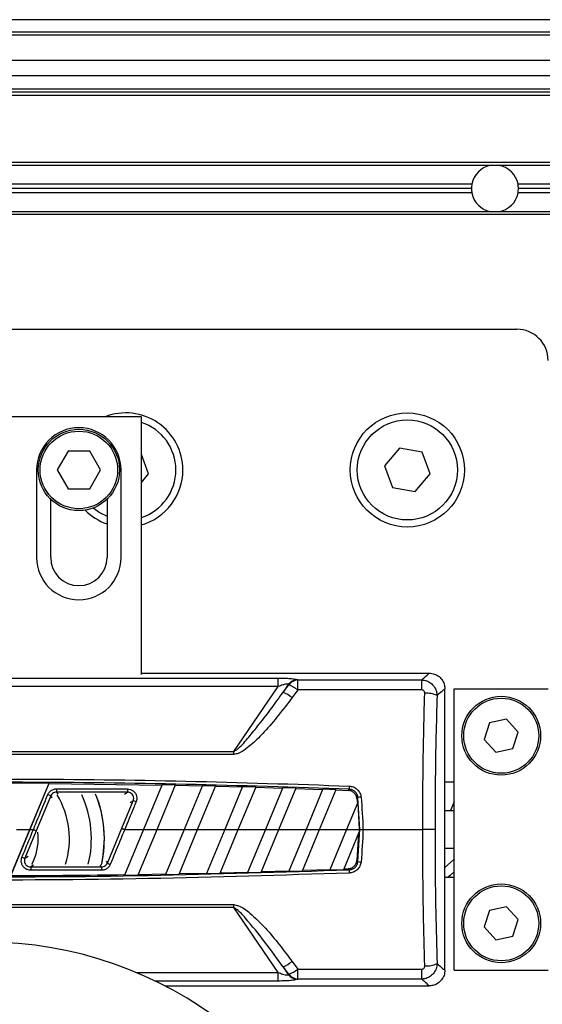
# Model space of a CAD drawing. Header units: millimetres. Extents: x 0 to 420, y 0 to 297.
# Tile 40 of 70: x 151.08 to 155.57, y 223.89 to 232.36. Entities that reach past the tile are written whole.
import ezdxf

# ---------------------------------------------------------------- set-up
doc = ezdxf.new("R2010")
doc.units = ezdxf.units.MM

msp = doc.modelspace()

# ---------------------------------------------------------------- linework, layer by layer
at = {"color": 7, "linetype": 'Continuous', "lineweight": 25}
for p, q in [((220.72025, 232.35838), (59.31867, 232.35838)), ((220.34848, 232.25078), (59.69044, 232.25078)), ((216.95421, 232.22388), (63.08471, 232.22388)), ((207.00112, 232.00868), (73.0378, 232.00868)), ((207.00112, 231.87418), (73.0378, 231.87418)), ((207.00112, 231.7612), (73.0378, 231.7612)), ((207.00112, 231.7343), (73.0378, 231.7343)), ((207.00112, 231.7074), (73.0378, 231.7074)), ((199.32422, 231.12904), (142.5853, 231.12904)), ((155.13147, 231.10483), (142.59223, 231.10483)), ((155.19714, 231.10483), (155.13147, 231.10483)), ((185.42117, 231.10483), (155.19714, 231.10483)), ((154.9661, 230.94343), (142.6384, 230.94343)), ((185.2558, 230.94343), (155.36251, 230.94343)), ((154.96256, 230.90577), (142.64918, 230.90577)), ((154.9661, 230.86811), (142.65995, 230.86811)), ((185.2558, 230.86811), (155.36251, 230.86811)), ((185.25225, 230.90577), (155.36606, 230.90577)), ((155.13147, 230.70671), (142.70612, 230.70671)), ((199.1965, 230.6825), (142.71302, 230.6825)), ((155.19714, 230.70671), (155.13147, 230.70671)), ((185.42117, 230.70671), (155.19714, 230.70671)), ((146.20652, 229.69526), (155.35261, 229.69526)), ((152.12458, 228.94205), (149.43455, 228.94205)), ((152.12458, 226.72482), (152.12458, 228.94205)), ((151.49339, 228.64615), (151.4002, 228.48475)), ((151.67976, 228.64615), (151.49339, 228.64615)), ((151.77294, 228.48475), (151.67976, 228.64615)), ((154.34312, 228.67155), (154.21533, 228.51927)), ((154.53889, 228.63702), (154.34312, 228.67155)), ((154.60687, 228.45022), (154.53889, 228.63702)), ((152.18585, 228.45022), (152.12458, 228.61858)), ((151.22342, 228.48475), (151.22342, 227.73154)), ((151.4002, 228.48475), (151.49339, 228.32334)), ((151.67976, 228.32334), (151.77294, 228.48475)), ((151.94973, 227.73154), (151.94973, 228.48475)), ((154.21533, 228.51927), (154.28331, 228.33247)), ((152.12458, 228.3772), (152.18585, 228.45022)), ((154.47908, 228.29794), (154.60687, 228.45022)), ((151.49339, 228.32334), (151.67976, 228.32334)), ((154.28331, 228.33247), (154.47908, 228.29794)), ((151.34447, 227.73154), (151.34447, 228.2324)), ((151.82868, 228.2324), (151.82868, 227.73154)), ((148.25751, 226.69463), (153.30162, 226.69463)), ((152.12458, 226.73623), (154.59935, 226.73623)), ((153.30162, 226.62126), (153.30162, 226.69463)), ((153.30162, 226.62126), (148.25751, 226.62126)), ((152.91875, 226.06209), (153.30162, 226.62126)), ((153.3875, 226.63803), (153.34235, 226.57209)), ((153.34235, 226.57209), (153.39069, 226.63653)), ((153.46815, 226.59236), (153.46815, 226.67776)), ((153.46815, 226.67776), (154.5351, 226.67776)), ((154.5351, 226.59236), (154.5351, 226.67776)), ((154.73385, 225.60876), (154.73385, 226.60173)), ((154.8146, 224.1807), (154.8146, 226.60173)), ((154.8146, 226.60173), (155.62161, 226.60173)), ((153.46815, 226.59236), (153.4198, 226.52586)), ((154.5351, 226.59236), (153.46815, 226.59236)), ((155.11792, 226.30864), (155.07239, 226.16666)), ((155.26364, 226.3402), (155.11792, 226.30864)), ((155.36383, 226.22978), (155.26364, 226.3402)), ((155.3183, 226.08781), (155.36383, 226.22978)), ((155.07239, 226.16666), (155.17258, 226.05625)), ((155.17258, 226.05625), (155.3183, 226.08781)), ((148.64038, 226.06209), (152.91875, 226.06209)), ((152.91875, 226.03742), (148.64038, 226.03742)), ((152.91875, 226.03742), (152.91875, 226.06209)), ((150.56007, 225.79251), (151.33085, 225.79094)), ((151.1651, 225.39122), (151.33085, 225.79094)), ((151.32941, 225.78624), (151.16561, 225.39122)), ((151.32941, 225.78624), (151.33085, 225.79094)), ((151.32941, 225.78624), (152.30062, 225.77387)), ((152.30256, 225.77854), (152.14212, 225.39122)), ((152.25859, 225.39122), (152.4181, 225.7763)), ((152.30256, 225.77854), (152.4181, 225.7763)), ((152.41616, 225.77163), (152.64703, 225.76665)), ((152.64896, 225.77132), (152.49152, 225.39122)), ((152.60799, 225.39122), (152.7643, 225.76858)), ((152.64896, 225.77132), (152.7643, 225.76858)), ((152.76237, 225.76392), (152.99283, 225.75796)), ((152.99476, 225.76263), (152.84092, 225.39122)), ((152.95739, 225.39122), (153.1099, 225.7594)), ((152.99476, 225.76263), (153.1099, 225.7594)), ((153.10797, 225.75475), (153.33803, 225.74783)), ((153.33996, 225.75248), (153.19032, 225.39122)), ((153.30679, 225.39122), (153.45489, 225.74877)), ((153.33996, 225.75248), (153.45489, 225.74877)), ((154.8146, 225.8001), (154.73385, 225.8001)), ((151.34475, 225.67996), (151.22069, 225.38093)), ((151.35595, 225.6632), (151.34475, 225.67996)), ((151.39447, 225.74108), (152.00398, 225.74108)), ((151.39447, 225.74108), (151.39447, 225.71309)), ((152.00398, 225.71309), (151.39447, 225.71309)), ((151.39447, 225.71309), (151.40625, 225.69546)), ((151.97899, 225.6964), (152.00398, 225.71309)), ((152.00398, 225.74108), (152.00398, 225.71309)), ((153.45297, 225.74412), (153.68263, 225.73624)), ((153.68456, 225.74088), (153.53972, 225.39122)), ((153.65619, 225.39122), (153.79929, 225.7367)), ((153.68456, 225.74088), (153.79929, 225.7367)), ((153.79737, 225.73205), (153.90089, 225.72814)), ((154.00171, 225.39121), (153.98654, 225.6673)), ((151.95565, 225.4015), (152.05385, 225.63888)), ((152.05385, 225.63888), (152.02867, 225.62205)), ((153.98539, 225.62363), (153.88912, 225.39122)), ((153.97729, 225.65713), (153.98149, 225.6142)), ((153.98539, 225.62363), (153.99614, 225.39122)), ((154.73106, 225.60642), (154.73106, 225.17601)), ((154.8146, 225.55262), (154.73106, 225.55262)), ((150.99906, 224.98992), (151.1651, 225.39121)), ((151.16561, 225.39121), (151.00152, 224.99463)), ((151.05078, 225.39122), (151.1651, 225.39122)), ((151.22069, 225.38093), (151.12248, 225.14355)), ((151.16561, 225.39122), (151.19585, 225.39122)), ((151.83159, 225.10246), (151.95565, 225.4015)), ((152.14212, 225.39121), (151.97944, 224.99847)), ((151.98049, 225.39122), (152.14212, 225.39122)), ((152.09666, 225.00029), (152.25859, 225.39121)), ((152.14212, 225.39122), (152.25859, 225.39122)), ((152.25859, 225.39122), (152.49152, 225.39122)), ((152.49152, 225.39121), (152.33131, 225.00443)), ((152.44874, 225.00676), (152.60799, 225.39121)), ((152.49152, 225.39122), (152.60799, 225.39122)), ((152.60799, 225.39122), (152.84092, 225.39122)), ((152.84092, 225.39121), (152.68381, 225.01192)), ((152.80146, 225.01476), (152.95739, 225.39121)), ((152.84092, 225.39122), (152.95739, 225.39122)), ((152.95739, 225.39122), (153.19032, 225.39122)), ((153.19032, 225.39121), (153.03696, 225.02097)), ((153.15482, 225.02433), (153.30679, 225.39121)), ((153.19032, 225.39122), (153.30679, 225.39122)), ((153.30679, 225.39122), (153.53972, 225.39122)), ((153.53972, 225.39121), (153.39075, 225.03157)), ((153.50882, 225.03545), (153.65619, 225.39121)), ((153.53972, 225.39122), (153.65619, 225.39122)), ((153.65619, 225.39122), (153.88912, 225.39122)), ((153.88912, 225.39121), (153.74519, 225.04374)), ((153.86348, 225.04815), (153.99604, 225.36816)), ((153.88912, 225.39122), (153.99614, 225.39122)), ((153.99116, 225.35638), (153.97729, 225.1253)), ((153.98654, 225.11513), (154.00171, 225.39121)), ((153.99614, 225.39121), (153.99604, 225.36816)), ((154.0282, 225.39121), (154.54362, 225.39121)), ((151.12248, 225.14355), (151.15026, 225.16211)), ((154.73106, 225.22981), (154.8146, 225.22981)), ((154.73385, 224.1807), (154.73385, 225.17366)), ((151.19734, 225.08603), (151.17236, 225.06934)), ((151.19643, 225.12251), (151.17965, 225.08902)), ((151.78187, 225.06934), (151.77072, 225.08603)), ((151.82039, 225.11923), (151.83159, 225.10246)), ((151.17236, 225.06934), (151.17236, 225.04135)), ((151.17236, 225.06934), (151.78187, 225.06934)), ((151.78187, 225.04135), (151.17236, 225.04135)), ((151.78187, 225.06934), (151.78187, 225.04135)), ((151.97944, 224.99847), (152.09666, 225.00029)), ((152.09863, 225.00503), (152.33328, 225.00918)), ((152.33131, 225.00443), (152.44874, 225.00676)), ((152.45071, 225.01151), (152.68578, 225.01668)), ((152.68381, 225.01192), (152.80146, 225.01476)), ((152.80343, 225.01953), (153.03893, 225.02573)), ((153.03696, 225.02097), (153.15482, 225.02433)), ((153.15679, 225.0291), (153.39273, 225.03635)), ((153.39075, 225.03157), (153.50882, 225.03545)), ((153.51081, 225.04023), (153.74717, 225.04853)), ((153.74519, 225.04374), (153.86348, 225.04815)), ((153.86547, 225.05294), (153.90089, 225.05429)), ((154.73385, 224.98233), (154.8146, 224.98233)), ((148.64038, 224.74501), (152.91875, 224.74501)), ((152.91875, 224.72034), (152.91875, 224.74501)), ((152.91875, 224.72034), (148.64038, 224.72034)), ((153.30162, 224.16117), (152.91875, 224.72034)), ((155.11792, 224.69462), (155.07239, 224.55265)), ((155.26364, 224.72618), (155.11792, 224.69462)), ((155.36383, 224.61577), (155.26364, 224.72618)), ((155.3183, 224.47379), (155.36383, 224.61577)), ((155.07239, 224.55265), (155.17258, 224.44223)), ((155.17258, 224.44223), (155.3183, 224.47379)), ((153.4198, 224.25657), (153.46815, 224.19007)), ((152.07998, 224.16117), (153.30162, 224.16117)), ((153.30162, 224.0878), (153.30162, 224.16117)), ((153.34235, 224.21034), (153.3875, 224.1444)), ((153.39069, 224.1459), (153.34235, 224.21034)), ((153.46815, 224.19007), (154.5351, 224.19007)), ((153.46815, 224.10467), (153.46815, 224.19007)), ((154.5351, 224.10467), (154.5351, 224.19007)), ((154.8146, 224.1807), (155.62161, 224.1807)), ((153.30162, 224.0878), (152.24269, 224.0878)), ((154.5351, 224.10467), (153.46815, 224.10467)), ((152.3258, 224.0462), (154.59935, 224.0462))]:
    msp.add_line(p, q, dxfattribs=at)
at = {"color": 7, "linetype": 'Continuous', "lineweight": 25, "flags": 128}
for points in [[(151.71031, 228.15767), (151.77039, 228.11463), (151.82868, 228.08575)], [(154.8146, 225.62967), (154.78316, 225.55573), (154.78165, 225.55262)], [(154.00171, 225.39121), (154.00292, 225.39121), (154.00491, 225.39121), (154.0076, 225.39121), (154.01091, 225.39121), (154.01475, 225.39121), (154.019, 225.39121), (154.02353, 225.39121), (154.0282, 225.39121)], [(154.6491, 225.39122), (154.64393, 225.39122), (154.63581, 225.39122), (154.62499, 225.39122), (154.61178, 225.39122), (154.59657, 225.39121), (154.57981, 225.39121), (154.56198, 225.39121), (154.54362, 225.39121)], [(151.78322, 225.09538), (151.79645, 225.17075), (151.80601, 225.31051)], [(154.8146, 225.13852), (154.80649, 225.13032), (154.73385, 225.06375)], [(154.8146, 225.02696), (154.77921, 224.9965), (154.76175, 224.98233)]]:
    msp.add_lwpolyline(points, dxfattribs=at)
at = {"color": 7, "linetype": 'Continuous', "lineweight": 25}
for centre, radius in [((154.4111, 228.48475), 0.49093), ((154.4111, 228.48475), 0.4304), ((151.58657, 228.48475), 0.3497), ((151.58657, 228.48475), 0.33356), ((155.21811, 226.19822), 0.33894), ((155.21811, 226.19822), 0.3228), ((155.21811, 224.58421), 0.33894), ((155.21811, 224.58421), 0.3228)]:
    msp.add_circle(centre, radius, dxfattribs=at)
for centre, radius, start, end in [((155.16431, 230.90577), 0.20175, 99.366789, 169.241682), ((155.16431, 230.90577), 0.20175, 10.758318, 80.633211), ((155.16431, 230.90577), 0.20175, 169.241682, 180), ((155.16431, 230.90577), 0.20175, 360, 10.758318), ((155.16431, 230.90577), 0.20175, 180, 190.758318), ((155.16431, 230.90577), 0.20175, 190.758318, 260.633211), ((155.16431, 230.90577), 0.20175, 279.366789, 349.241682), ((155.16431, 230.90577), 0.20175, 349.241682, 360), ((155.35261, 229.42625), 0.269, 0, 90), ((151.99008, 228.48475), 0.49093, 0, 111.329063), ((151.99008, 228.48475), 0.4304, 288.209957, 71.790043), ((151.58657, 228.48475), 0.36315, 0, 180), ((151.99008, 228.48475), 0.49093, 285.900797, 0), ((151.99008, 228.48475), 0.49093, 224.714907, 250.806038), ((151.58657, 227.73154), 0.36315, 180, 0), ((151.58657, 227.73154), 0.2421, 180, 0), ((153.47185, 226.57304), 0.10648, 93.710098, 142.386563), ((153.47508, 226.57137), 0.10662, 93.728066, 142.326835), ((153.28126, 226.35461), 0.30241, 51.829985, 68.785252), ((153.2091, 226.26084), 0.33857, 51.51295, 66.8234), ((154.57334, 226.3397), 0.22478, 65.474574, 93.217344), ((159.88594, 225.52946), 5.97956, 177.737783, 178.002866), ((151.23785, 225.47662), 0.22974, 62.269149, 69.071338), ((150.77957, 225.31051), 0.72631, 342.544054, 31.384781), ((150.77957, 225.31051), 0.91461, 346.218883, 24.499417), ((150.77957, 225.31051), 1.02645, 347.428893, 22.082363), ((150.77957, 225.31051), 1.02645, 0, 21.684839), ((154.04069, 225.37098), 0.30122, 95.295633, 100.356128), ((151.96539, 225.37158), 0.28156, 66.27194, 71.688536), ((150.77957, 225.31051), 0.4573, 335.724567, 7.121655), ((151.21095, 225.41085), 0.28156, 246.27194, 251.688536), ((151.93849, 225.30581), 0.22974, 242.269149, 249.071338), ((154.04069, 225.41145), 0.30122, 259.643872, 264.704367), ((159.88594, 225.25297), 5.97956, 181.997134, 182.262217), ((150.77957, 221.06027), 3.36253, 297.377006, 242.622994), ((153.2091, 224.52159), 0.33857, 293.1766, 308.48705), ((154.57334, 224.44273), 0.22478, 266.782656, 294.525426), ((153.47185, 224.20939), 0.10648, 217.613437, 266.289902), ((153.28126, 224.42782), 0.30241, 291.214748, 308.170015), ((153.47508, 224.21106), 0.10662, 217.673165, 266.271934)]:
    msp.add_arc(centre, radius, start, end, dxfattribs=at)
for centre, major_axis, ratio, start_param, end_param in [((149.35346, 222.22818), (4.15234, 4.32957), 0.2632659, 0.0872387, 0.0893652), ((149.43091, 222.16318), (4.14458, 4.44132), 0.2629188, 0.0805186, 0.0826451), ((150.42986, 225.60915), (4.30404, 0), 0.0174551, 6.2468342, 6.2780922), ((150.42986, 225.17328), (4.30404, 0), 0.0174551, 0.0050932, 0.0363511), ((149.35346, 228.55425), (-4.15234, 4.32957), 0.2632659, 3.0522274, 3.054354), ((149.43091, 228.61925), (-4.14458, 4.44132), 0.2629188, 3.0589475, 3.0610741)]:
    msp.add_ellipse(centre, major_axis=major_axis, ratio=ratio, start_param=start_param, end_param=end_param, dxfattribs=at)
for points, knots in [([(153.30162, 226.69463), (153.32399, 226.69439), (153.3647, 226.69396), (153.41793, 226.69007), (153.45057, 226.68492), (153.46119, 226.68077), (153.46496, 226.6793)], [0, 0, 0, 0, 0.3216376, 0.5854074, 0.8528627, 1, 1, 1, 1]), ([(154.5351, 226.67776), (154.55226, 226.69377), (154.58899, 226.72805), (154.59575, 226.73339), (154.59935, 226.73623)], [0, 0, 0, 0, 0.467092, 1, 1, 1, 1]), ([(154.59935, 226.73623), (154.61447, 226.73474), (154.64471, 226.73177), (154.68502, 226.70858), (154.71544, 226.67445), (154.73155, 226.63663), (154.7332, 226.61164), (154.73385, 226.60173)], [0, 0, 0, 0, 0.2146973, 0.4293947, 0.6440908, 0.8587843, 1, 1, 1, 1]), ([(153.3875, 226.63803), (153.38638, 226.63931), (153.38424, 226.64176), (153.37623, 226.64285), (153.36185, 226.6416), (153.33563, 226.63473), (153.31428, 226.62628), (153.30162, 226.62126)], [0, 0, 0, 0, 0.1241935, 0.2362557, 0.3517004, 0.6157087, 1, 1, 1, 1]), ([(154.5351, 226.67776), (154.54902, 226.67617), (154.57695, 226.67298), (154.61438, 226.65203), (154.64362, 226.62156), (154.66266, 226.58427), (154.66534, 226.55727), (154.66664, 226.5442)], [0, 0, 0, 0, 0.20315607, 0.40771841, 0.6081168, 0.8102288, 1, 1, 1, 1]), ([(154.73385, 226.60173), (154.73014, 226.59898), (154.72314, 226.59379), (154.68472, 226.56006), (154.66664, 226.5442)], [0, 0, 0, 0, 0.5296718, 1, 1, 1, 1]), ([(152.91875, 226.06209), (152.92712, 226.06732), (152.97324, 226.09611), (153.03751, 226.17508), (153.17366, 226.33676), (153.27135, 226.47305), (153.34235, 226.57209)], [0, 0, 0, 0, 0.0441016, 0.2430221, 0.4498948, 1, 1, 1, 1]), ([(153.4198, 226.52586), (153.34331, 226.42481), (153.23769, 226.28527), (153.09589, 226.14284), (153.02123, 226.08116), (152.9684, 226.04629), (152.93152, 226.0397), (152.91875, 226.03742)], [0, 0, 0, 0, 0.53612896, 0.74031165, 0.84346928, 0.94579607, 1, 1, 1, 1]), ([(154.56073, 226.56412), (154.5606, 226.56693), (154.56033, 226.57264), (154.55686, 226.58062), (154.55117, 226.58712), (154.54363, 226.59153), (154.53794, 226.59208), (154.5351, 226.59236)], [0, 0, 0, 0, 0.1986721, 0.4049264, 0.603668, 0.8026017, 1, 1, 1, 1]), ([(154.54362, 225.39121), (154.54407, 225.54106), (154.54489, 225.81208), (154.55059, 226.2041), (154.55734, 226.44396), (154.56073, 226.56412)], [0, 0, 0, 0, 0.38162754, 0.69023257, 1, 1, 1, 1]), ([(154.66664, 226.5442), (154.66317, 226.42696), (154.65621, 226.19188), (154.65041, 225.80647), (154.64957, 225.53916), (154.6491, 225.39122)], [0, 0, 0, 0, 0.3075818, 0.616784, 1, 1, 1, 1]), ([(147.64809, 225.76549), (148.2237, 225.78423), (149.37517, 225.82171), (150.99534, 225.83003), (152.50758, 225.81278), (153.44317, 225.78126), (153.91104, 225.76549)], [0, 0, 0, 0, 0.2757904, 0.55170647, 0.77581954, 1, 1, 1, 1]), ([(153.91001, 225.73784), (153.44244, 225.75355), (152.50715, 225.78496), (150.99567, 225.80214), (149.3759, 225.79387), (148.2248, 225.75652), (147.64912, 225.73784)], [0, 0, 0, 0, 0.2241132, 0.4482934, 0.7240843, 1, 1, 1, 1]), ([(153.91104, 225.76549), (153.92307, 225.76385), (153.94716, 225.76057), (153.97853, 225.74085), (154.00149, 225.71277), (154.01069, 225.68756), (154.01256, 225.67339), (154.01289, 225.67092)], [0, 0, 0, 0, 0.23924183, 0.47879657, 0.71552979, 0.95047367, 1, 1, 1, 1]), ([(151.19585, 225.39122), (151.19585, 225.39122), (151.2027, 225.40779), (151.23693, 225.49067), (151.27829, 225.59068), (151.31282, 225.67406), (151.31991, 225.69119)], [0, 0, 0, 0, 0.0000099, 0.1657177, 0.8285842, 1, 1, 1, 1]), ([(151.31991, 225.69119), (151.32421, 225.69926), (151.33282, 225.71538), (151.35492, 225.73231), (151.37652, 225.74019), (151.39002, 225.74086), (151.39447, 225.74108)], [0, 0, 0, 0, 0.2866964, 0.5730879, 0.8593108, 1, 1, 1, 1]), ([(151.39447, 225.71309), (151.3915, 225.71294), (151.3825, 225.7125), (151.3681, 225.70728), (151.35336, 225.69604), (151.34762, 225.68532), (151.34475, 225.67996)], [0, 0, 0, 0, 0.1408583, 0.4273306, 0.7136849, 1, 1, 1, 1]), ([(152.00398, 225.74108), (152.01308, 225.74018), (152.03128, 225.73839), (152.05549, 225.7244), (152.07391, 225.70381), (152.08427, 225.6782), (152.086, 225.65211), (152.08095, 225.63639), (152.07869, 225.62934)], [0, 0, 0, 0, 0.1719653, 0.3440505, 0.5162242, 0.6882936, 0.860158, 1, 1, 1, 1]), ([(152.05385, 225.63888), (152.05537, 225.64357), (152.05873, 225.65401), (152.05758, 225.67136), (152.05066, 225.68838), (152.03836, 225.70205), (152.0222, 225.71132), (152.01005, 225.7125), (152.00398, 225.71309)], [0, 0, 0, 0, 0.1396147, 0.3111262, 0.4829601, 0.6551624, 0.8275585, 1, 1, 1, 1]), ([(153.90089, 225.72814), (153.90355, 225.73097), (153.90659, 225.7342), (153.90963, 225.73744), (153.91001, 225.73784)], [0, 0, 0, 0, 0.8743928, 1, 1, 1, 1]), ([(153.97729, 225.65713), (153.97548, 225.66593), (153.97186, 225.68352), (153.95574, 225.7057), (153.93382, 225.72141), (153.91423, 225.72728), (153.90313, 225.72799), (153.90089, 225.72814)], [0, 0, 0, 0, 0.2356419, 0.4713699, 0.7054609, 0.9404945, 1, 1, 1, 1]), ([(153.98654, 225.6673), (153.98631, 225.66915), (153.98497, 225.67979), (153.97815, 225.69873), (153.96089, 225.71976), (153.93722, 225.7344), (153.91909, 225.73669), (153.91001, 225.73784)], [0, 0, 0, 0, 0.0495503, 0.2840335, 0.5200495, 0.7595617, 1, 1, 1, 1]), ([(153.98654, 225.6673), (153.98597, 225.66667), (153.98289, 225.66328), (153.9798, 225.65989), (153.97729, 225.65713)], [0, 0, 0, 0, 0.1848626, 1, 1, 1, 1]), ([(154.01289, 225.67092), (154.02055, 225.57776), (154.0282, 225.4846), (154.0282, 225.39122), (154.0282, 225.39121)], [0, 0, 0, 0, 0.9999885, 1, 1, 1, 1]), ([(152.07869, 225.62934), (152.07186, 225.61276), (152.03917, 225.53339), (152.00642, 225.45401), (151.98049, 225.39122), (151.98049, 225.39122)], [0, 0, 0, 0, 0.2088547, 0.9999875, 1, 1, 1, 1]), ([(151.09765, 225.15309), (151.10448, 225.16967), (151.13717, 225.24904), (151.16992, 225.32842), (151.19585, 225.39121), (151.19585, 225.39121)], [0, 0, 0, 0, 0.2088547, 0.9999875, 1, 1, 1, 1]), ([(151.98049, 225.39121), (151.98049, 225.39121), (151.97364, 225.37464), (151.93941, 225.29176), (151.89805, 225.19175), (151.86352, 225.10837), (151.85643, 225.09123)], [0, 0, 0, 0, 0.0000099, 0.1657177, 0.8285842, 1, 1, 1, 1]), ([(154.0282, 225.39121), (154.0282, 225.39121), (154.0282, 225.29783), (154.02055, 225.20467), (154.01289, 225.11151)], [0, 0, 0, 0, 0.00001152, 1, 1, 1, 1]), ([(154.56073, 224.21831), (154.55664, 224.36814), (154.5493, 224.63707), (154.54453, 225.02939), (154.54392, 225.27052), (154.54362, 225.39121)], [0, 0, 0, 0, 0.385858, 0.6925854, 1, 1, 1, 1]), ([(154.6491, 225.39122), (154.64922, 225.31949), (154.64963, 225.08165), (154.65359, 224.69538), (154.66246, 224.3847), (154.66664, 224.23823)], [0, 0, 0, 0, 0.1858282, 0.6161718, 1, 1, 1, 1]), ([(151.17236, 225.04135), (151.16326, 225.04225), (151.14505, 225.04404), (151.12085, 225.05802), (151.10243, 225.07862), (151.09207, 225.10423), (151.09034, 225.13032), (151.09538, 225.14604), (151.09765, 225.15309)], [0, 0, 0, 0, 0.1719653, 0.3440505, 0.5162242, 0.6882936, 0.860158, 1, 1, 1, 1]), ([(151.12248, 225.14355), (151.12097, 225.13886), (151.11761, 225.12841), (151.11876, 225.11107), (151.12568, 225.09405), (151.13798, 225.08038), (151.15414, 225.07111), (151.16629, 225.06993), (151.17236, 225.06934)], [0, 0, 0, 0, 0.1396147, 0.3111262, 0.4829601, 0.6551624, 0.8275585, 1, 1, 1, 1]), ([(151.78187, 225.06934), (151.78484, 225.06948), (151.79384, 225.06993), (151.80824, 225.07515), (151.82298, 225.08639), (151.82872, 225.09711), (151.83159, 225.10246)], [0, 0, 0, 0, 0.1408583, 0.4273306, 0.7136849, 1, 1, 1, 1]), ([(151.85643, 225.09123), (151.85212, 225.08317), (151.84352, 225.06705), (151.82142, 225.05012), (151.79982, 225.04224), (151.78632, 225.04157), (151.78187, 225.04135)], [0, 0, 0, 0, 0.2866964, 0.57308785, 0.85931076, 1, 1, 1, 1]), ([(153.90089, 225.05429), (153.90991, 225.05552), (153.92795, 225.05796), (153.95147, 225.07269), (153.96868, 225.09366), (153.97564, 225.11262), (153.97703, 225.12334), (153.97729, 225.1253)], [0, 0, 0, 0, 0.2388058, 0.4777464, 0.7136308, 0.9476638, 1, 1, 1, 1]), ([(153.91001, 225.04459), (153.91218, 225.04471), (153.92325, 225.04531), (153.94288, 225.05094), (153.96497, 225.0665), (153.98117, 225.08868), (153.98475, 225.10631), (153.98654, 225.11513)], [0, 0, 0, 0, 0.0576501, 0.2940085, 0.5283048, 0.7638762, 1, 1, 1, 1]), ([(154.01289, 225.11151), (154.01043, 225.09977), (154.00553, 225.07628), (153.98395, 225.04671), (153.95465, 225.0258), (153.92861, 225.01806), (153.91391, 225.01712), (153.91104, 225.01694)], [0, 0, 0, 0, 0.2364197, 0.4727335, 0.7072765, 0.9427541, 1, 1, 1, 1]), ([(153.97729, 225.1253), (153.9798, 225.12254), (153.98289, 225.11915), (153.98597, 225.11576), (153.98654, 225.11513)], [0, 0, 0, 0, 0.8151374, 1, 1, 1, 1]), ([(153.91104, 225.01694), (153.33543, 224.9982), (152.18396, 224.96072), (150.56379, 224.9524), (149.05155, 224.96965), (148.11596, 225.00117), (147.64809, 225.01694)], [0, 0, 0, 0, 0.2757904, 0.5517065, 0.7758195, 1, 1, 1, 1]), ([(147.64912, 225.04459), (148.1167, 225.02888), (149.05198, 224.99747), (150.56346, 224.98029), (152.18323, 224.98856), (153.33433, 225.02591), (153.91001, 225.04459)], [0, 0, 0, 0, 0.2241132, 0.4482934, 0.7240843, 1, 1, 1, 1]), ([(151.00152, 224.99463), (151.01197, 224.99466), (151.33861, 224.99559), (151.66524, 224.99946), (151.98141, 225.00321)], [0, 0, 0, 0, 0.0320101, 1, 1, 1, 1]), ([(153.91001, 225.04459), (153.90963, 225.04499), (153.90659, 225.04823), (153.90355, 225.05146), (153.90089, 225.05429)], [0, 0, 0, 0, 0.1256072, 1, 1, 1, 1]), ([(152.91875, 224.74501), (152.93253, 224.74232), (152.98412, 224.73227), (153.07623, 224.65699), (153.19288, 224.54525), (153.31078, 224.4017), (153.38398, 224.30426), (153.4198, 224.25657)], [0, 0, 0, 0, 0.0586028, 0.2194098, 0.482771, 0.7468321, 1, 1, 1, 1]), ([(153.34235, 224.21034), (153.29094, 224.28183), (153.188, 224.42495), (153.05496, 224.58787), (152.96628, 224.69029), (152.92784, 224.71459), (152.91875, 224.72034)], [0, 0, 0, 0, 0.3979748, 0.7967661, 0.9519452, 1, 1, 1, 1]), ([(154.66664, 224.23823), (154.66492, 224.22302), (154.66143, 224.19218), (154.63714, 224.15162), (154.60272, 224.12216), (154.56683, 224.10727), (154.54394, 224.1054), (154.5351, 224.10467)], [0, 0, 0, 0, 0.2205659, 0.4471115, 0.6649038, 0.8705791, 1, 1, 1, 1]), ([(154.66664, 224.23823), (154.68472, 224.22237), (154.72314, 224.18864), (154.73014, 224.18345), (154.73385, 224.1807)], [0, 0, 0, 0, 0.47032824, 1, 1, 1, 1]), ([(153.30162, 224.16117), (153.31321, 224.15657), (153.33285, 224.14877), (153.35744, 224.14187), (153.37147, 224.13983), (153.37985, 224.1399), (153.38524, 224.14139), (153.38683, 224.14351), (153.3875, 224.1444)], [0, 0, 0, 0, 0.3516283, 0.5955786, 0.7208464, 0.8017048, 0.9164219, 1, 1, 1, 1]), ([(154.5351, 224.19007), (154.53691, 224.19018), (154.54157, 224.19048), (154.54885, 224.19356), (154.55565, 224.19985), (154.56015, 224.20854), (154.56053, 224.21505), (154.56073, 224.21831)], [0, 0, 0, 0, 0.1260145, 0.3254676, 0.5397747, 0.7694973, 1, 1, 1, 1]), ([(154.73385, 224.1807), (154.73236, 224.16558), (154.72939, 224.13534), (154.7062, 224.09503), (154.67207, 224.06462), (154.63425, 224.0485), (154.60926, 224.04685), (154.59935, 224.0462)], [0, 0, 0, 0, 0.2146904, 0.4293807, 0.6440724, 0.8587666, 1, 1, 1, 1]), ([(153.46496, 224.10313), (153.45831, 224.1008), (153.44506, 224.09616), (153.40729, 224.09146), (153.35871, 224.08835), (153.32195, 224.08799), (153.30162, 224.0878)], [0, 0, 0, 0, 0.2365469, 0.4711481, 0.7075375, 1, 1, 1, 1]), ([(154.59935, 224.0462), (154.59575, 224.04904), (154.58899, 224.05438), (154.55226, 224.08866), (154.5351, 224.10467)], [0, 0, 0, 0, 0.532908, 1, 1, 1, 1])]:
    msp.add_open_spline(points, degree=3, knots=knots, dxfattribs=at)
for points in [[(151.19585, 225.39121), (151.19903, 225.3899), (151.2054, 225.38726), (151.2135, 225.3839), (151.21928, 225.38151), (151.22022, 225.38112), (151.22069, 225.38093)], [(151.95565, 225.4015), (151.95612, 225.40131), (151.95706, 225.40092), (151.96284, 225.39853), (151.97094, 225.39517), (151.97731, 225.39253), (151.98049, 225.39122)]]:
    msp.add_open_spline(points, degree=3, dxfattribs=at)

doc.saveas('drawing.dxf')
